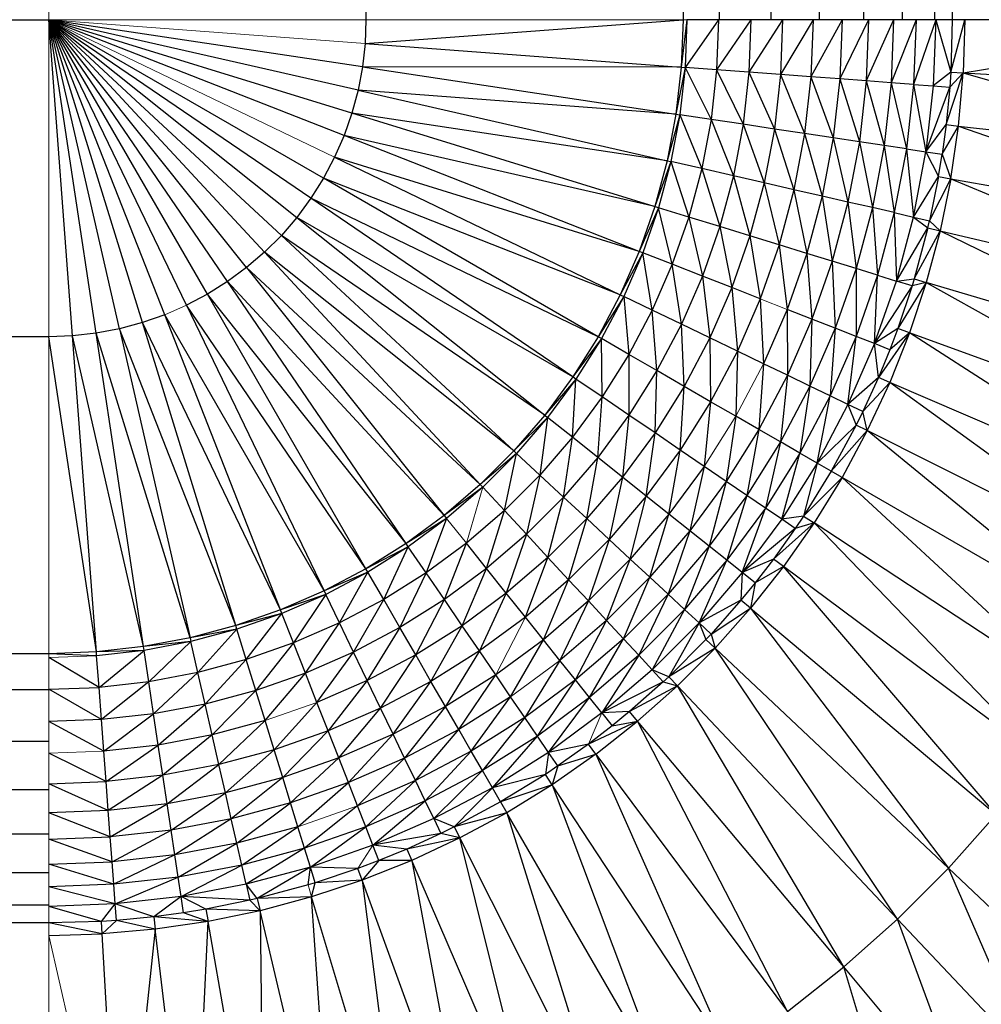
# Paper-space layout '_Back' of a CAD drawing. Header units: millimetres. Extents: x -1300 to 0, y 0 to 650.
# Tile 63 of 94: x -27 to -10, y 9 to 26. Entities that reach past the tile are written whole.
import ezdxf

# ---------------------------------------------------------------- set-up
doc = ezdxf.new("R2010")
doc.units = ezdxf.units.MM

psp = doc.layouts.new('_Back')

# ---------------------------------------------------------------- linework, layer by layer
at = {"color": 142, "linetype": 'Continuous', "lineweight": 18, "true_color": 0x0080c0}
for p, q in [((-26.301, 635.326), (-26.301, 15.023)), ((-1285.391, 26.301), (-15.024, 26.301)), ((-26.301, 26.301), (-20.712, 25.882)), ((-21.251, 23.869), (-26.301, 26.301)), ((-19.312, 17.536), (-23.143, 21.67)), ((-23.869, 21.251), (-24.253, 21.083)), ((-13.249, 21.178), (-13.726, 21.366)), ((-13.668, 20.217), (-14.158, 19.29)), ((-14.158, 19.29), (-14.716, 18.403)), ((-17.623, 18.249), (-18.034, 18.63)), ((-18.92, 17.045), (-18.63, 18.034)), ((-18.92, 17.045), (-19.27, 17.484)), ((-18.403, 14.716), (-17.878, 15.74)), ((-25.458, 15.055), (-26.301, 15.023)), ((-26.301, 0.237), (-26.301, 15.023)), ((-17.266, 14.972), (-18.138, 14.328)), ((-21.563, 14.228), (-22.478, 13.908)), ((-16.525, 14.043), (-16.764, 13.491)), ((-26.301, 13.331), (-25.332, 13.368)), ((-20.846, 12.401), (-21.9, 12.032)), ((-9.554, 12.249), (-10.4, 11.299)), ((-20.573, 11.706), (-20.839, 11.294)), ((-21.657, 10.791), (-21.721, 11.002)), ((-25.03, 4.477), (-26.301, 10.11))]:
    psp.add_line(p, q, dxfattribs=at)
at = {"color": 7, "linetype": 'Continuous', "lineweight": 25}
for p, q in [((-20.696, 624.049), (-20.696, 26.301)), ((-20.696, 624.049), (-15.091, 26.301)), ((-15.091, 624.049), (-15.091, 26.301)), ((-15.091, 624.049), (-14.451, 26.301)), ((-14.451, 624.049), (-14.451, 26.301)), ((-14.451, 624.049), (-13.539, 26.301)), ((-13.539, 624.049), (-13.539, 26.301)), ((-13.539, 624.049), (-12.682, 26.301)), ((-12.682, 624.049), (-12.682, 26.301)), ((-12.682, 624.049), (-11.9, 26.301)), ((-11.9, 624.049), (-11.9, 26.301)), ((-11.9, 624.049), (-11.215, 26.301)), ((-11.215, 624.049), (-11.215, 26.301)), ((-11.215, 624.049), (-10.646, 26.301)), ((-10.646, 624.049), (-10.646, 26.301)), ((-10.646, 624.049), (-10.331, 26.301)), ((-10.331, 624.049), (-10.331, 26.301)), ((-1.173, 624.049), (-10.331, 26.301)), ((-1274.114, 20.696), (-26.301, 26.301)), ((-18.676, 18.083), (-26.301, 26.301)), ((-22.806, 21.919), (-26.301, 26.301)), ((-25.882, 20.712), (-26.301, 26.301)), ((-25.466, 20.758), (-26.301, 26.301)), ((-20.758, 25.466), (-26.301, 26.301)), ((-20.836, 25.054), (-26.301, 26.301)), ((-21.67, 23.143), (-26.301, 26.301)), ((-26.301, 26.301), (-17.536, 19.311)), ((-22.192, 22.488), (-26.301, 26.301)), ((-24.649, 20.945), (-26.301, 26.301)), ((-24.253, 21.083), (-26.301, 26.301)), ((-23.498, 21.447), (-26.301, 26.301)), ((-23.143, 21.67), (-26.301, 26.301)), ((-21.447, 23.498), (-26.301, 26.301)), ((-23.869, 21.251), (-26.301, 26.301)), ((-25.054, 20.836), (-26.301, 26.301)), ((-21.083, 24.253), (-26.301, 26.301)), ((-20.945, 24.649), (-26.301, 26.301)), ((-20.696, 26.301), (-20.712, 25.882)), ((-20.712, 25.882), (-15.091, 26.301)), ((-15.091, 26.301), (-15.122, 25.463)), ((-15.024, 26.301), (-15.122, 25.463)), ((-15.024, 26.301), (-15.055, 25.458)), ((-14.463, 26.301), (-15.055, 25.458)), ((-0.273, 26.301), (-15.024, 26.301)), ((-14.463, 26.301), (-14.496, 25.416)), ((-13.89, 26.301), (-14.496, 25.416)), ((-13.89, 26.301), (-13.925, 25.373)), ((-13.331, 26.301), (-13.925, 25.373)), ((-13.331, 26.301), (-13.368, 25.332)), ((-12.792, 26.301), (-13.368, 25.332)), ((-12.792, 26.301), (-12.83, 25.291)), ((-12.28, 26.301), (-12.83, 25.291)), ((-12.28, 26.301), (-12.319, 25.253)), ((-11.811, 26.301), (-12.319, 25.253)), ((-11.811, 26.301), (-11.851, 25.218)), ((-11.369, 26.301), (-11.851, 25.218)), ((-11.369, 26.301), (-11.411, 25.185)), ((-10.971, 26.301), (-11.411, 25.185)), ((-10.971, 26.301), (-11.014, 25.155)), ((-10.622, 26.301), (-11.014, 25.155)), ((-10.622, 26.301), (-10.666, 25.129)), ((-10.622, 26.301), (-10.358, 25.372)), ((-10.331, 26.301), (-10.358, 25.372)), ((-10.358, 25.372), (-10.11, 26.301)), ((-10.11, 26.301), (-10.138, 25.36)), ((-10.138, 25.36), (-4.44, 26.301)), ((-20.712, 25.882), (-20.758, 25.466)), ((-20.712, 25.882), (-15.122, 25.463)), ((-20.758, 25.466), (-20.836, 25.054)), ((-20.758, 25.466), (-15.216, 24.63)), ((-15.122, 25.463), (-20.758, 25.466)), ((-15.122, 25.463), (-15.216, 24.63)), ((-15.055, 25.458), (-15.216, 24.63)), ((-15.055, 25.458), (-15.15, 24.62)), ((-15.122, 25.463), (-15.055, 25.458)), ((-14.496, 25.416), (-15.055, 25.458)), ((-15.055, 25.458), (-14.595, 24.537)), ((-14.496, 25.416), (-14.595, 24.537)), ((-13.925, 25.373), (-14.496, 25.416)), ((-14.496, 25.416), (-14.029, 24.451)), ((-13.925, 25.373), (-14.029, 24.451)), ((-13.368, 25.332), (-13.925, 25.373)), ((-13.925, 25.373), (-13.476, 24.368)), ((-13.368, 25.332), (-13.476, 24.368)), ((-13.368, 25.332), (-12.943, 24.288)), ((-12.83, 25.291), (-13.368, 25.332)), ((-12.83, 25.291), (-12.943, 24.288)), ((-12.83, 25.291), (-12.437, 24.211)), ((-12.319, 25.253), (-12.83, 25.291)), ((-12.319, 25.253), (-12.437, 24.211)), ((-11.851, 25.218), (-12.319, 25.253)), ((-12.319, 25.253), (-11.972, 24.141)), ((-10.358, 25.372), (-10.666, 25.129)), ((-10.439, 24.447), (-10.138, 25.36)), ((-10.358, 25.372), (-10.376, 25.107)), ((-10.376, 25.107), (-10.138, 25.36)), ((-10.358, 25.372), (-10.138, 25.36)), ((-10.22, 24.421), (-10.138, 25.36)), ((-10.138, 25.36), (-4.588, 23.763)), ((-10.138, 25.36), (-4.477, 25.03)), ((-11.851, 25.218), (-11.972, 24.141)), ((-11.851, 25.218), (-11.536, 24.075)), ((-11.411, 25.185), (-11.851, 25.218)), ((-11.411, 25.185), (-11.536, 24.075)), ((-11.014, 25.155), (-11.411, 25.185)), ((-11.411, 25.185), (-11.142, 24.016)), ((-11.014, 25.155), (-11.142, 24.016)), ((-11.014, 25.155), (-10.797, 23.964)), ((-11.014, 25.155), (-10.666, 25.129)), ((-10.666, 25.129), (-10.797, 23.964)), ((-10.797, 23.964), (-10.376, 25.107)), ((-10.666, 25.129), (-10.376, 25.107)), ((-10.376, 25.107), (-10.439, 24.447)), ((-20.836, 25.054), (-20.945, 24.649)), ((-15.216, 24.63), (-20.836, 25.054)), ((-20.836, 25.054), (-15.372, 23.806)), ((-20.945, 24.649), (-21.083, 24.253)), ((-15.372, 23.806), (-20.945, 24.649)), ((-15.525, 22.977), (-20.945, 24.649)), ((-15.216, 24.63), (-15.372, 23.806)), ((-15.15, 24.62), (-15.372, 23.806)), ((-15.15, 24.62), (-15.306, 23.791)), ((-15.216, 24.63), (-15.15, 24.62)), ((-15.15, 24.62), (-14.76, 23.667)), ((-14.595, 24.537), (-15.15, 24.62)), ((-14.595, 24.537), (-14.76, 23.667)), ((-14.595, 24.537), (-14.201, 23.539)), ((-14.029, 24.451), (-14.595, 24.537)), ((-14.029, 24.451), (-14.201, 23.539)), ((-14.029, 24.451), (-13.657, 23.415)), ((-13.476, 24.368), (-14.029, 24.451)), ((-10.797, 23.964), (-10.439, 24.447)), ((-10.439, 24.447), (-10.509, 23.921)), ((-10.509, 23.921), (-10.22, 24.421)), ((-10.439, 24.447), (-10.22, 24.421)), ((-10.356, 23.489), (-10.22, 24.421)), ((-10.22, 24.421), (-4.588, 23.763)), ((-10.22, 24.421), (-4.772, 22.505)), ((-21.083, 24.253), (-21.251, 23.869)), ((-15.589, 22.997), (-21.083, 24.253)), ((-15.866, 22.205), (-21.083, 24.253)), ((-13.476, 24.368), (-13.657, 23.415)), ((-13.476, 24.368), (-13.131, 23.295)), ((-12.943, 24.288), (-13.476, 24.368)), ((-12.943, 24.288), (-13.131, 23.295)), ((-12.943, 24.288), (-12.631, 23.181)), ((-12.437, 24.211), (-12.943, 24.288)), ((-12.437, 24.211), (-12.631, 23.181)), ((-11.972, 24.141), (-12.437, 24.211)), ((-12.437, 24.211), (-12.174, 23.077)), ((-11.972, 24.141), (-12.174, 23.077)), ((-11.536, 24.075), (-11.972, 24.141)), ((-11.972, 24.141), (-11.743, 22.978)), ((-11.536, 24.075), (-11.743, 22.978)), ((-11.142, 24.016), (-11.536, 24.075)), ((-11.536, 24.075), (-11.355, 22.89)), ((-21.251, 23.869), (-21.447, 23.498)), ((-15.866, 22.205), (-21.251, 23.869)), ((-21.251, 23.869), (-16.201, 21.437)), ((-11.142, 24.016), (-11.355, 22.89)), ((-11.142, 24.016), (-10.797, 23.964)), ((-11.142, 24.016), (-11.015, 22.812)), ((-11.015, 22.812), (-10.797, 23.964)), ((-10.797, 23.964), (-10.509, 23.921)), ((-10.797, 23.964), (-10.574, 23.528)), ((-10.574, 23.528), (-10.509, 23.921)), ((-10.509, 23.921), (-10.356, 23.489)), ((-15.372, 23.806), (-15.589, 22.997)), ((-15.306, 23.791), (-15.589, 22.997)), ((-15.306, 23.791), (-15.525, 22.977)), ((-15.372, 23.806), (-15.306, 23.791)), ((-14.76, 23.667), (-15.306, 23.791)), ((-15.306, 23.791), (-14.989, 22.812)), ((-14.76, 23.667), (-14.989, 22.812)), ((-14.76, 23.667), (-14.442, 22.643)), ((-14.201, 23.539), (-14.76, 23.667)), ((-14.201, 23.539), (-14.442, 22.643)), ((-14.201, 23.539), (-13.908, 22.478)), ((-13.657, 23.415), (-14.201, 23.539)), ((-11.015, 22.812), (-10.574, 23.528)), ((-10.574, 23.528), (-10.731, 22.747)), ((-10.574, 23.528), (-10.356, 23.489)), ((-21.447, 23.498), (-21.67, 23.143)), ((-16.593, 20.696), (-21.447, 23.498)), ((-16.201, 21.437), (-21.447, 23.498)), ((-13.657, 23.415), (-13.908, 22.478)), ((-13.131, 23.295), (-13.657, 23.415)), ((-13.657, 23.415), (-13.393, 22.319)), ((-10.731, 22.747), (-10.356, 23.489)), ((-10.356, 23.489), (-10.547, 22.567)), ((-10.356, 23.489), (-4.772, 22.505)), ((-10.356, 23.489), (-5.029, 21.259)), ((-13.131, 23.295), (-13.393, 22.319)), ((-13.131, 23.295), (-12.903, 22.168)), ((-12.631, 23.181), (-13.131, 23.295)), ((-12.631, 23.181), (-12.903, 22.168)), ((-12.174, 23.077), (-12.631, 23.181)), ((-12.631, 23.181), (-12.454, 22.03)), ((-21.67, 23.143), (-21.919, 22.806)), ((-16.593, 20.696), (-21.67, 23.143)), ((-17.039, 19.986), (-21.67, 23.143)), ((-15.589, 22.997), (-15.866, 22.205)), ((-12.174, 23.077), (-12.454, 22.03)), ((-12.174, 23.077), (-12.032, 21.9)), ((-11.743, 22.978), (-12.174, 23.077)), ((-21.919, 22.806), (-22.192, 22.488)), ((-17.039, 19.986), (-21.919, 22.806)), ((-15.525, 22.977), (-15.866, 22.205)), ((-15.525, 22.977), (-15.803, 22.181)), ((-14.989, 22.812), (-15.525, 22.977)), ((-15.281, 21.976), (-15.525, 22.977)), ((-14.989, 22.812), (-15.281, 21.976)), ((-14.442, 22.643), (-14.989, 22.812)), ((-14.989, 22.812), (-14.748, 21.767)), ((-11.743, 22.978), (-12.032, 21.9)), ((-11.743, 22.978), (-11.652, 21.782)), ((-11.355, 22.89), (-11.743, 22.978)), ((-11.355, 22.89), (-11.652, 21.782)), ((-11.355, 22.89), (-11.015, 22.812)), ((-11.355, 22.89), (-11.319, 21.679)), ((-11.319, 21.679), (-11.015, 22.812)), ((-11.015, 22.812), (-10.731, 22.747)), ((-11.015, 22.812), (-10.761, 22.618)), ((-14.442, 22.643), (-14.748, 21.767)), ((-13.908, 22.478), (-14.442, 22.643)), ((-14.442, 22.643), (-14.228, 21.563)), ((-10.761, 22.618), (-10.731, 22.747)), ((-10.731, 22.747), (-10.547, 22.567)), ((-22.192, 22.488), (-22.489, 22.192)), ((-18.083, 18.676), (-22.192, 22.488)), ((-17.536, 19.311), (-22.192, 22.488)), ((-13.908, 22.478), (-14.228, 21.563)), ((-13.908, 22.478), (-13.726, 21.366)), ((-13.393, 22.319), (-13.908, 22.478)), ((-11.319, 21.679), (-10.761, 22.618)), ((-10.761, 22.618), (-11.002, 21.721)), ((-11.002, 21.721), (-10.547, 22.567)), ((-10.547, 22.567), (-10.791, 21.657)), ((-10.761, 22.618), (-10.547, 22.567)), ((-10.547, 22.567), (-5.029, 21.259)), ((-10.547, 22.567), (-5.358, 20.031)), ((-13.393, 22.319), (-13.726, 21.366)), ((-12.903, 22.168), (-13.393, 22.319)), ((-13.393, 22.319), (-13.249, 21.178)), ((-22.489, 22.192), (-22.806, 21.919)), ((-18.083, 18.676), (-22.489, 22.192)), ((-15.866, 22.205), (-16.201, 21.437)), ((-15.803, 22.181), (-16.201, 21.437)), ((-15.803, 22.181), (-16.14, 21.408)), ((-15.803, 22.181), (-15.866, 22.205)), ((-15.281, 21.976), (-15.803, 22.181)), ((-15.635, 21.165), (-15.803, 22.181)), ((-12.903, 22.168), (-13.249, 21.178)), ((-12.454, 22.03), (-12.903, 22.168)), ((-12.903, 22.168), (-12.812, 21.007)), ((-15.281, 21.976), (-15.635, 21.165)), ((-15.119, 20.916), (-15.281, 21.976)), ((-14.748, 21.767), (-15.281, 21.976)), ((-12.454, 22.03), (-12.812, 21.007)), ((-12.454, 22.03), (-12.401, 20.846)), ((-12.032, 21.9), (-12.454, 22.03)), ((-22.806, 21.919), (-23.143, 21.67)), ((-18.676, 18.083), (-22.806, 21.919)), ((-22.806, 21.919), (-19.312, 17.536)), ((-14.748, 21.767), (-15.119, 20.916)), ((-14.228, 21.563), (-14.748, 21.767)), ((-14.748, 21.767), (-14.616, 20.674)), ((-12.032, 21.9), (-12.401, 20.846)), ((-12.032, 21.9), (-12.031, 20.7)), ((-11.652, 21.782), (-12.032, 21.9)), ((-11.652, 21.782), (-12.031, 20.7)), ((-11.706, 20.573), (-11.652, 21.782)), ((-11.652, 21.782), (-11.319, 21.679)), ((-23.143, 21.67), (-23.498, 21.447)), ((-19.986, 17.039), (-23.143, 21.67)), ((-11.706, 20.573), (-11.319, 21.679)), ((-11.041, 21.594), (-11.706, 20.573)), ((-11.319, 21.679), (-11.002, 21.721)), ((-11.041, 21.594), (-11.319, 21.679)), ((-10.791, 21.657), (-11.294, 20.839)), ((-11.041, 21.594), (-11.294, 20.839)), ((-10.791, 21.657), (-11.087, 20.763)), ((-11.002, 21.721), (-11.041, 21.594)), ((-10.791, 21.657), (-11.041, 21.594)), ((-11.002, 21.721), (-10.791, 21.657)), ((-5.358, 20.031), (-10.791, 21.657)), ((-10.791, 21.657), (-5.758, 18.824)), ((-23.498, 21.447), (-23.869, 21.251)), ((-19.986, 17.039), (-23.498, 21.447)), ((-20.696, 16.593), (-23.498, 21.447)), ((-16.201, 21.437), (-16.593, 20.696)), ((-16.201, 21.437), (-16.14, 21.408)), ((-14.228, 21.563), (-14.616, 20.674)), ((-13.726, 21.366), (-14.228, 21.563)), ((-14.228, 21.563), (-14.13, 20.44)), ((-20.696, 16.593), (-23.869, 21.251)), ((-23.869, 21.251), (-21.437, 16.201)), ((-16.14, 21.408), (-16.593, 20.696)), ((-16.14, 21.408), (-16.534, 20.662)), ((-16.14, 21.408), (-16.049, 20.382)), ((-15.635, 21.165), (-16.14, 21.408)), ((-13.726, 21.366), (-14.13, 20.44)), ((-13.726, 21.366), (-13.668, 20.217)), ((-24.253, 21.083), (-24.649, 20.945)), ((-22.205, 15.866), (-24.253, 21.083)), ((-21.437, 16.201), (-24.253, 21.083)), ((-15.635, 21.165), (-16.049, 20.382)), ((-15.119, 20.916), (-15.635, 21.165)), ((-15.553, 20.096), (-15.635, 21.165)), ((-13.249, 21.178), (-13.668, 20.217)), ((-12.812, 21.007), (-13.249, 21.178)), ((-13.249, 21.178), (-13.246, 20.014)), ((-24.649, 20.945), (-25.054, 20.836)), ((-22.997, 15.589), (-24.649, 20.945)), ((-22.205, 15.866), (-24.649, 20.945)), ((-15.119, 20.916), (-15.553, 20.096)), ((-15.069, 19.816), (-15.119, 20.916)), ((-14.616, 20.674), (-15.119, 20.916)), ((-12.812, 21.007), (-13.246, 20.014)), ((-12.812, 21.007), (-12.848, 19.822)), ((-12.401, 20.846), (-12.812, 21.007)), ((-25.466, 20.758), (-25.882, 20.712)), ((-25.054, 20.836), (-25.466, 20.758)), ((-24.63, 15.216), (-25.466, 20.758)), ((-23.806, 15.372), (-25.466, 20.758)), ((-22.997, 15.589), (-25.054, 20.836)), ((-25.054, 20.836), (-23.806, 15.372)), ((-12.401, 20.846), (-12.848, 19.822)), ((-12.401, 20.846), (-12.489, 19.65)), ((-12.031, 20.7), (-12.401, 20.846)), ((-11.294, 20.839), (-11.706, 20.573)), ((-11.087, 20.763), (-11.637, 19.976)), ((-11.294, 20.839), (-11.435, 20.466)), ((-11.087, 20.763), (-11.435, 20.466)), ((-11.087, 20.763), (-11.434, 19.888)), ((-11.087, 20.763), (-11.294, 20.839)), ((-5.758, 18.824), (-11.087, 20.763)), ((-6.228, 17.642), (-11.087, 20.763)), ((-26.301, 20.696), (-1274.114, 20.696)), ((-26.301, 20.696), (-1274.114, 15.091)), ((-25.882, 20.712), (-26.301, 20.696)), ((-25.463, 15.122), (-26.301, 20.696)), ((-25.463, 15.122), (-25.882, 20.712)), ((-24.63, 15.216), (-25.882, 20.712)), ((-16.593, 20.696), (-17.039, 19.986)), ((-16.534, 20.662), (-17.039, 19.986)), ((-16.534, 20.662), (-16.983, 19.948)), ((-16.534, 20.662), (-16.593, 20.696)), ((-16.049, 20.382), (-16.534, 20.662)), ((-16.52, 19.632), (-16.534, 20.662)), ((-14.616, 20.674), (-15.069, 19.816)), ((-14.13, 20.44), (-14.616, 20.674)), ((-14.616, 20.674), (-14.602, 19.547)), ((-12.031, 20.7), (-12.489, 19.65)), ((-12.175, 19.498), (-12.031, 20.7)), ((-11.706, 20.573), (-12.175, 19.498)), ((-11.706, 20.573), (-12.031, 20.7)), ((-11.637, 19.976), (-11.706, 20.573)), ((-11.435, 20.466), (-11.706, 20.573)), ((-16.049, 20.382), (-16.52, 19.632)), ((-16.049, 20.382), (-16.047, 19.31)), ((-15.553, 20.096), (-16.049, 20.382)), ((-14.13, 20.44), (-14.602, 19.547)), ((-14.13, 20.44), (-14.158, 19.29)), ((-13.668, 20.217), (-14.13, 20.44)), ((-11.435, 20.466), (-11.637, 19.976)), ((-13.668, 20.217), (-13.752, 19.056)), ((-13.246, 20.014), (-13.668, 20.217)), ((-15.553, 20.096), (-16.047, 19.31)), ((-15.585, 18.995), (-15.553, 20.096)), ((-15.069, 19.816), (-15.553, 20.096)), ((-17.039, 19.986), (-17.536, 19.311)), ((-16.983, 19.948), (-17.536, 19.311)), ((-16.983, 19.948), (-17.484, 19.27)), ((-17.045, 18.92), (-16.983, 19.948)), ((-16.983, 19.948), (-17.039, 19.986)), ((-16.52, 19.632), (-16.983, 19.948)), ((-13.246, 20.014), (-13.752, 19.056)), ((-13.246, 20.014), (-13.369, 18.835)), ((-12.848, 19.822), (-13.246, 20.014)), ((-11.637, 19.976), (-12.175, 19.498)), ((-11.637, 19.976), (-11.913, 19.372)), ((-11.434, 19.888), (-11.913, 19.372)), ((-11.434, 19.888), (-11.833, 19.035)), ((-11.434, 19.888), (-11.637, 19.976)), ((-6.765, 16.49), (-11.434, 19.888)), ((-6.228, 17.642), (-11.434, 19.888)), ((-15.069, 19.816), (-15.585, 18.995)), ((-15.14, 18.691), (-15.069, 19.816)), ((-14.602, 19.547), (-15.069, 19.816)), ((-12.848, 19.822), (-13.369, 18.835)), ((-12.848, 19.822), (-13.025, 18.636)), ((-12.489, 19.65), (-12.848, 19.822)), ((-16.52, 19.632), (-17.045, 18.92)), ((-16.598, 18.563), (-16.52, 19.632)), ((-16.047, 19.31), (-16.52, 19.632)), ((-14.602, 19.547), (-15.14, 18.691)), ((-14.602, 19.547), (-14.716, 18.403)), ((-14.158, 19.29), (-14.602, 19.547)), ((-12.489, 19.65), (-13.025, 18.636)), ((-12.722, 18.461), (-12.489, 19.65)), ((-12.175, 19.498), (-12.722, 18.461)), ((-12.175, 19.498), (-12.489, 19.65)), ((-11.913, 19.372), (-12.175, 19.498)), ((-12.175, 19.498), (-12.03, 19.134)), ((-11.913, 19.372), (-12.03, 19.134)), ((-11.833, 19.035), (-11.913, 19.372)), ((-17.536, 19.311), (-18.083, 18.676)), ((-17.484, 19.27), (-18.083, 18.676)), ((-17.484, 19.27), (-18.034, 18.63)), ((-17.484, 19.27), (-17.623, 18.249)), ((-17.536, 19.311), (-17.484, 19.27)), ((-17.045, 18.92), (-17.484, 19.27)), ((-16.047, 19.31), (-16.598, 18.563)), ((-16.047, 19.31), (-16.161, 18.215)), ((-15.585, 18.995), (-16.047, 19.31)), ((-14.158, 19.29), (-14.328, 18.138)), ((-13.752, 19.056), (-14.158, 19.29)), ((-15.585, 18.995), (-16.161, 18.215)), ((-15.74, 17.878), (-15.585, 18.995)), ((-15.14, 18.691), (-15.585, 18.995)), ((-13.752, 19.056), (-14.328, 18.138)), ((-13.752, 19.056), (-13.964, 17.889)), ((-13.369, 18.835), (-13.752, 19.056)), ((-12.03, 19.134), (-12.722, 18.461)), ((-12.03, 19.134), (-12.471, 18.316)), ((-11.833, 19.035), (-12.471, 18.316)), ((-11.833, 19.035), (-12.28, 18.206)), ((-11.833, 19.035), (-12.03, 19.134)), ((-7.369, 15.37), (-11.833, 19.035)), ((-6.765, 16.49), (-11.833, 19.035)), ((-17.045, 18.92), (-17.623, 18.249)), ((-17.203, 17.859), (-17.045, 18.92)), ((-16.598, 18.563), (-17.045, 18.92)), ((-13.369, 18.835), (-13.964, 17.889)), ((-13.369, 18.835), (-13.635, 17.665)), ((-13.025, 18.636), (-13.369, 18.835)), ((-18.083, 18.676), (-18.676, 18.083)), ((-18.034, 18.63), (-18.676, 18.083)), ((-18.034, 18.63), (-18.63, 18.034)), ((-18.249, 17.623), (-18.034, 18.63)), ((-18.034, 18.63), (-18.083, 18.676)), ((-15.14, 18.691), (-15.74, 17.878)), ((-15.339, 17.559), (-15.14, 18.691)), ((-14.716, 18.403), (-15.14, 18.691)), ((-13.025, 18.636), (-13.635, 17.665)), ((-13.346, 17.469), (-13.025, 18.636)), ((-12.722, 18.461), (-13.025, 18.636)), ((-16.598, 18.563), (-17.203, 17.859)), ((-16.794, 17.479), (-16.598, 18.563)), ((-16.161, 18.215), (-16.598, 18.563)), ((-12.722, 18.461), (-13.346, 17.469)), ((-12.722, 18.461), (-12.958, 17.525)), ((-12.471, 18.316), (-12.722, 18.461)), ((-14.716, 18.403), (-15.339, 17.559)), ((-14.716, 18.403), (-14.972, 17.266)), ((-14.328, 18.138), (-14.716, 18.403)), ((-12.471, 18.316), (-12.958, 17.525)), ((-7.369, 15.37), (-12.471, 18.316)), ((-17.623, 18.249), (-18.249, 17.623)), ((-17.623, 18.249), (-17.86, 17.203)), ((-17.203, 17.859), (-17.623, 18.249)), ((-16.161, 18.215), (-16.794, 17.479)), ((-16.161, 18.215), (-16.398, 17.113)), ((-15.74, 17.878), (-16.161, 18.215)), ((-14.328, 18.138), (-14.972, 17.266)), ((-14.328, 18.138), (-14.627, 16.991)), ((-13.964, 17.889), (-14.328, 18.138)), ((-12.28, 18.206), (-12.958, 17.525)), ((-12.28, 18.206), (-12.774, 17.404)), ((-8.036, 14.288), (-12.28, 18.206)), ((-18.676, 18.083), (-19.312, 17.536)), ((-18.63, 18.034), (-19.312, 17.536)), ((-18.63, 18.034), (-19.27, 17.484)), ((-18.63, 18.034), (-18.676, 18.083)), ((-18.249, 17.623), (-18.63, 18.034)), ((-17.203, 17.859), (-17.86, 17.203)), ((-17.479, 16.794), (-17.203, 17.859)), ((-16.794, 17.479), (-17.203, 17.859)), ((-15.74, 17.878), (-16.398, 17.113)), ((-16.023, 16.764), (-15.74, 17.878)), ((-15.339, 17.559), (-15.74, 17.878)), ((-13.964, 17.889), (-14.627, 16.991)), ((-13.964, 17.889), (-14.316, 16.743)), ((-13.635, 17.665), (-13.964, 17.889)), ((-18.249, 17.623), (-18.92, 17.045)), ((-18.563, 16.598), (-18.249, 17.623)), ((-17.86, 17.203), (-18.249, 17.623)), ((-13.635, 17.665), (-14.316, 16.743)), ((-14.043, 16.525), (-13.635, 17.665)), ((-13.346, 17.469), (-13.635, 17.665)), ((-19.312, 17.536), (-19.986, 17.039)), ((-19.27, 17.484), (-19.986, 17.039)), ((-19.27, 17.484), (-19.948, 16.983)), ((-19.27, 17.484), (-19.632, 16.52)), ((-19.312, 17.536), (-19.27, 17.484)), ((-16.794, 17.479), (-17.479, 16.794)), ((-17.113, 16.398), (-16.794, 17.479)), ((-16.398, 17.113), (-16.794, 17.479)), ((-15.339, 17.559), (-16.023, 16.764)), ((-15.679, 16.445), (-15.339, 17.559)), ((-14.972, 17.266), (-15.339, 17.559)), ((-13.346, 17.469), (-14.043, 16.525)), ((-12.958, 17.525), (-13.346, 17.469)), ((-13.106, 17.305), (-13.346, 17.469)), ((-12.958, 17.525), (-13.106, 17.305)), ((-12.958, 17.525), (-12.774, 17.404)), ((-14.972, 17.266), (-15.679, 16.445)), ((-14.972, 17.266), (-15.355, 16.145)), ((-14.627, 16.991), (-14.972, 17.266)), ((-13.106, 17.305), (-14.043, 16.525)), ((-12.774, 17.404), (-13.491, 16.764)), ((-13.106, 17.305), (-13.491, 16.764)), ((-12.774, 17.404), (-13.314, 16.633)), ((-12.774, 17.404), (-13.106, 17.305)), ((-8.036, 14.288), (-12.774, 17.404)), ((-8.766, 13.246), (-12.774, 17.404)), ((-17.86, 17.203), (-18.563, 16.598)), ((-17.86, 17.203), (-18.215, 16.161)), ((-17.479, 16.794), (-17.86, 17.203)), ((-16.398, 17.113), (-17.113, 16.398)), ((-16.398, 17.113), (-16.764, 16.023)), ((-16.023, 16.764), (-16.398, 17.113)), ((-19.986, 17.039), (-20.696, 16.593)), ((-19.948, 16.983), (-20.696, 16.593)), ((-19.948, 16.983), (-20.662, 16.534)), ((-20.382, 16.049), (-19.948, 16.983)), ((-19.948, 16.983), (-19.986, 17.039)), ((-19.632, 16.52), (-19.948, 16.983)), ((-18.92, 17.045), (-19.632, 16.52)), ((-19.31, 16.047), (-18.92, 17.045)), ((-18.563, 16.598), (-18.92, 17.045)), ((-14.627, 16.991), (-15.355, 16.145)), ((-14.627, 16.991), (-15.063, 15.874)), ((-14.316, 16.743), (-14.627, 16.991)), ((-17.479, 16.794), (-18.215, 16.161)), ((-17.878, 15.74), (-17.479, 16.794)), ((-17.113, 16.398), (-17.479, 16.794)), ((-16.023, 16.764), (-16.764, 16.023)), ((-16.445, 15.679), (-16.023, 16.764)), ((-15.679, 16.445), (-16.023, 16.764)), ((-14.316, 16.743), (-15.063, 15.874)), ((-14.807, 15.636), (-14.316, 16.743)), ((-14.043, 16.525), (-14.316, 16.743)), ((-13.491, 16.764), (-14.043, 16.525)), ((-13.491, 16.764), (-13.815, 16.344)), ((-13.314, 16.633), (-13.491, 16.764)), ((-20.696, 16.593), (-21.437, 16.201)), ((-20.662, 16.534), (-20.696, 16.593)), ((-18.563, 16.598), (-19.31, 16.047)), ((-18.995, 15.585), (-18.563, 16.598)), ((-18.215, 16.161), (-18.563, 16.598)), ((-13.314, 16.633), (-13.898, 15.894)), ((-13.314, 16.633), (-13.815, 16.344)), ((-8.766, 13.246), (-13.314, 16.633)), ((-9.554, 12.249), (-13.314, 16.633)), ((-20.662, 16.534), (-21.437, 16.201)), ((-20.662, 16.534), (-21.408, 16.14)), ((-21.165, 15.635), (-20.662, 16.534)), ((-20.382, 16.049), (-20.662, 16.534)), ((-19.632, 16.52), (-20.382, 16.049)), ((-19.632, 16.52), (-20.096, 15.553)), ((-19.31, 16.047), (-19.632, 16.52)), ((-17.113, 16.398), (-17.878, 15.74)), ((-17.559, 15.339), (-17.113, 16.398)), ((-16.764, 16.023), (-17.113, 16.398)), ((-15.679, 16.445), (-16.445, 15.679)), ((-16.145, 15.355), (-15.679, 16.445)), ((-15.355, 16.145), (-15.679, 16.445)), ((-14.043, 16.525), (-14.807, 15.636)), ((-14.043, 16.525), (-14.067, 16.036)), ((-13.815, 16.344), (-14.043, 16.525)), ((-21.437, 16.201), (-22.205, 15.866)), ((-21.437, 16.201), (-21.408, 16.14)), ((-13.815, 16.344), (-14.067, 16.036)), ((-13.815, 16.344), (-13.898, 15.894)), ((-21.408, 16.14), (-22.205, 15.866)), ((-21.408, 16.14), (-22.181, 15.803)), ((-21.408, 16.14), (-21.976, 15.281)), ((-21.165, 15.635), (-21.408, 16.14)), ((-20.382, 16.049), (-21.165, 15.635)), ((-20.916, 15.119), (-20.382, 16.049)), ((-20.096, 15.553), (-20.382, 16.049)), ((-19.31, 16.047), (-20.096, 15.553)), ((-19.816, 15.069), (-19.31, 16.047)), ((-18.995, 15.585), (-19.31, 16.047)), ((-18.215, 16.161), (-18.995, 15.585)), ((-18.215, 16.161), (-18.691, 15.14)), ((-17.878, 15.74), (-18.215, 16.161)), ((-16.764, 16.023), (-17.559, 15.339)), ((-16.764, 16.023), (-17.266, 14.972)), ((-16.445, 15.679), (-16.764, 16.023)), ((-15.355, 16.145), (-16.145, 15.355)), ((-15.355, 16.145), (-15.874, 15.063)), ((-15.063, 15.874), (-15.355, 16.145)), ((-14.067, 16.036), (-14.807, 15.636)), ((-14.067, 16.036), (-14.594, 15.439)), ((-13.898, 15.894), (-14.067, 16.036)), ((-22.205, 15.866), (-22.997, 15.589)), ((-22.181, 15.803), (-22.205, 15.866)), ((-15.063, 15.874), (-15.874, 15.063)), ((-15.063, 15.874), (-15.637, 14.807)), ((-15.063, 15.874), (-14.807, 15.636)), ((-14.594, 15.439), (-13.898, 15.894)), ((-13.898, 15.894), (-14.524, 15.19)), ((-13.898, 15.894), (-9.554, 12.249)), ((-13.898, 15.894), (-10.4, 11.299)), ((-22.181, 15.803), (-22.997, 15.589)), ((-22.181, 15.803), (-22.977, 15.525)), ((-22.812, 14.989), (-22.181, 15.803)), ((-21.976, 15.281), (-22.181, 15.803)), ((-17.878, 15.74), (-18.691, 15.14)), ((-17.559, 15.339), (-17.878, 15.74)), ((-16.445, 15.679), (-17.266, 14.972)), ((-16.991, 14.627), (-16.445, 15.679)), ((-16.145, 15.355), (-16.445, 15.679)), ((-22.997, 15.589), (-23.806, 15.372)), ((-22.977, 15.525), (-23.806, 15.372)), ((-22.977, 15.525), (-23.791, 15.306)), ((-23.667, 14.759), (-22.977, 15.525)), ((-22.977, 15.525), (-22.997, 15.589)), ((-22.812, 14.989), (-22.977, 15.525)), ((-21.165, 15.635), (-21.976, 15.281)), ((-21.767, 14.748), (-21.165, 15.635)), ((-20.916, 15.119), (-21.165, 15.635)), ((-20.096, 15.553), (-20.916, 15.119)), ((-20.096, 15.553), (-20.674, 14.616)), ((-19.816, 15.069), (-20.096, 15.553)), ((-18.995, 15.585), (-19.816, 15.069)), ((-19.547, 14.602), (-18.995, 15.585)), ((-18.691, 15.14), (-18.995, 15.585)), ((-14.807, 15.636), (-15.637, 14.807)), ((-14.807, 15.636), (-15.342, 14.685)), ((-14.594, 15.439), (-14.807, 15.636)), ((-14.807, 15.636), (-14.685, 15.342)), ((-23.806, 15.372), (-24.63, 15.216)), ((-23.806, 15.372), (-23.791, 15.306)), ((-17.559, 15.339), (-18.403, 14.716)), ((-18.138, 14.328), (-17.559, 15.339)), ((-17.266, 14.972), (-17.559, 15.339)), ((-16.145, 15.355), (-16.991, 14.627)), ((-16.743, 14.316), (-16.145, 15.355)), ((-15.874, 15.063), (-16.145, 15.355)), ((-14.685, 15.342), (-15.342, 14.685)), ((-14.685, 15.342), (-14.594, 15.439)), ((-14.685, 15.342), (-14.524, 15.19)), ((-14.594, 15.439), (-14.524, 15.19)), ((-24.63, 15.216), (-25.463, 15.122)), ((-24.62, 15.149), (-25.463, 15.122)), ((-24.62, 15.149), (-25.458, 15.055)), ((-25.416, 14.496), (-24.62, 15.149)), ((-23.791, 15.306), (-24.63, 15.216)), ((-24.62, 15.149), (-24.63, 15.216)), ((-23.791, 15.306), (-24.62, 15.149)), ((-24.537, 14.595), (-24.62, 15.149)), ((-23.791, 15.306), (-24.537, 14.595)), ((-23.667, 14.759), (-23.791, 15.306)), ((-21.976, 15.281), (-22.812, 14.989)), ((-21.976, 15.281), (-22.643, 14.442)), ((-21.767, 14.748), (-21.976, 15.281)), ((-14.524, 15.19), (-15.342, 14.685)), ((-15.19, 14.524), (-14.524, 15.19)), ((-11.299, 10.4), (-14.524, 15.19)), ((-10.4, 11.299), (-14.524, 15.19)), ((-26.301, 15.091), (-1274.114, 15.091)), ((-26.301, 15.091), (-1274.114, 14.451)), ((-25.463, 15.122), (-26.301, 15.091)), ((-25.458, 15.055), (-26.301, 15.091)), ((-25.416, 14.496), (-26.301, 15.023)), ((-25.458, 15.055), (-25.463, 15.122)), ((-25.416, 14.496), (-25.458, 15.055)), ((-22.812, 14.989), (-23.667, 14.759)), ((-23.539, 14.201), (-22.812, 14.989)), ((-22.643, 14.442), (-22.812, 14.989)), ((-20.916, 15.119), (-21.767, 14.748)), ((-21.563, 14.228), (-20.916, 15.119)), ((-20.44, 14.13), (-20.916, 15.119)), ((-19.816, 15.069), (-20.674, 14.616)), ((-20.44, 14.13), (-19.816, 15.069)), ((-19.547, 14.602), (-19.816, 15.069)), ((-18.691, 15.14), (-19.547, 14.602)), ((-18.691, 15.14), (-19.29, 14.158)), ((-18.403, 14.716), (-18.691, 15.14)), ((-17.266, 14.972), (-17.889, 13.963)), ((-16.991, 14.627), (-17.266, 14.972)), ((-15.874, 15.063), (-16.743, 14.316)), ((-15.874, 15.063), (-16.525, 14.043)), ((-15.637, 14.807), (-15.874, 15.063)), ((-15.637, 14.807), (-16.525, 14.043)), ((-15.342, 14.685), (-15.637, 14.807)), ((-15.637, 14.807), (-15.439, 14.594)), ((-23.667, 14.759), (-24.537, 14.595)), ((-24.451, 14.029), (-23.667, 14.759)), ((-23.539, 14.201), (-23.667, 14.759)), ((-21.767, 14.748), (-22.643, 14.442)), ((-22.478, 13.908), (-21.767, 14.748)), ((-21.563, 14.228), (-21.767, 14.748)), ((-18.403, 14.716), (-19.29, 14.158)), ((-19.056, 13.752), (-18.403, 14.716)), ((-18.138, 14.328), (-18.403, 14.716)), ((-16.991, 14.627), (-17.889, 13.963)), ((-17.665, 13.635), (-16.991, 14.627)), ((-16.743, 14.316), (-16.991, 14.627)), ((-15.342, 14.685), (-15.439, 14.594)), ((-15.19, 14.524), (-15.342, 14.685)), ((-26.301, 14.451), (-1274.114, 14.451)), ((-26.301, 14.451), (-1274.114, 13.539)), ((-26.301, 14.463), (-25.416, 14.496)), ((-25.374, 13.925), (-26.301, 14.463)), ((-24.537, 14.595), (-25.416, 14.496)), ((-25.374, 13.925), (-25.416, 14.496)), ((-24.537, 14.595), (-25.374, 13.925)), ((-24.451, 14.029), (-24.537, 14.595)), ((-20.674, 14.616), (-21.563, 14.228)), ((-20.674, 14.616), (-21.366, 13.726)), ((-19.547, 14.602), (-20.44, 14.13)), ((-20.217, 13.668), (-19.547, 14.602)), ((-19.29, 14.158), (-19.547, 14.602)), ((-15.439, 14.594), (-16.525, 14.043)), ((-15.439, 14.594), (-16.036, 14.067)), ((-15.19, 14.524), (-16.036, 14.067)), ((-15.894, 13.898), (-15.19, 14.524)), ((-15.439, 14.594), (-15.19, 14.524)), ((-11.299, 10.4), (-15.19, 14.524)), ((-12.249, 9.554), (-15.19, 14.524)), ((-22.643, 14.442), (-23.539, 14.201)), ((-22.643, 14.442), (-23.415, 13.657)), ((-22.478, 13.908), (-22.643, 14.442)), ((-18.138, 14.328), (-19.056, 13.752)), ((-18.835, 13.369), (-18.138, 14.328)), ((-17.889, 13.963), (-18.138, 14.328)), ((-16.743, 14.316), (-17.665, 13.635)), ((-17.469, 13.346), (-16.743, 14.316)), ((-16.525, 14.043), (-16.743, 14.316)), ((-23.539, 14.201), (-24.451, 14.029)), ((-24.368, 13.476), (-23.539, 14.201)), ((-23.415, 13.657), (-23.539, 14.201)), ((-22.319, 13.393), (-21.563, 14.228)), ((-21.366, 13.726), (-21.563, 14.228)), ((-20.44, 14.13), (-21.366, 13.726)), ((-21.178, 13.249), (-20.44, 14.13)), ((-20.217, 13.668), (-20.44, 14.13)), ((-19.29, 14.158), (-20.217, 13.668)), ((-19.29, 14.158), (-20.014, 13.245)), ((-19.056, 13.752), (-19.29, 14.158)), ((-24.451, 14.029), (-25.374, 13.925)), ((-25.332, 13.368), (-24.451, 14.029)), ((-24.368, 13.476), (-24.451, 14.029)), ((-17.889, 13.963), (-18.835, 13.369)), ((-17.889, 13.963), (-18.636, 13.025)), ((-17.665, 13.635), (-17.889, 13.963)), ((-16.525, 14.043), (-17.469, 13.346)), ((-16.036, 14.067), (-16.525, 14.043)), ((-16.525, 14.043), (-16.344, 13.815)), ((-16.036, 14.067), (-16.344, 13.815)), ((-15.894, 13.898), (-16.036, 14.067)), ((-25.374, 13.925), (-26.301, 13.89)), ((-25.332, 13.368), (-26.301, 13.89)), ((-25.332, 13.368), (-25.374, 13.925)), ((-22.478, 13.908), (-23.415, 13.657)), ((-23.295, 13.131), (-22.478, 13.908)), ((-22.319, 13.393), (-22.478, 13.908)), ((-15.894, 13.898), (-16.764, 13.491)), ((-16.344, 13.815), (-16.764, 13.491)), ((-16.633, 13.314), (-15.894, 13.898)), ((-16.344, 13.815), (-15.894, 13.898)), ((-13.246, 8.765), (-15.894, 13.898)), ((-12.249, 9.554), (-15.894, 13.898)), ((-23.415, 13.657), (-24.368, 13.476)), ((-23.415, 13.657), (-24.288, 12.943)), ((-23.295, 13.131), (-23.415, 13.657)), ((-21.366, 13.726), (-22.319, 13.393)), ((-21.366, 13.726), (-22.168, 12.903)), ((-21.178, 13.249), (-21.366, 13.726)), ((-20.217, 13.668), (-21.178, 13.249)), ((-21.007, 12.812), (-20.217, 13.668)), ((-20.014, 13.245), (-20.217, 13.668)), ((-19.056, 13.752), (-20.014, 13.245)), ((-19.822, 12.848), (-19.056, 13.752)), ((-18.835, 13.369), (-19.056, 13.752)), ((-17.665, 13.635), (-18.636, 13.025)), ((-18.461, 12.722), (-17.665, 13.635)), ((-17.469, 13.346), (-17.665, 13.635)), ((-26.301, 13.539), (-1274.114, 13.539)), ((-26.301, 13.539), (-1274.114, 12.682)), ((-24.368, 13.476), (-25.332, 13.368)), ((-25.291, 12.83), (-24.368, 13.476)), ((-24.288, 12.943), (-24.368, 13.476)), ((-16.764, 13.491), (-17.469, 13.346)), ((-16.764, 13.491), (-17.305, 13.106)), ((-16.633, 13.314), (-16.764, 13.491)), ((-25.291, 12.83), (-26.301, 13.331)), ((-25.291, 12.83), (-25.332, 13.368)), ((-22.319, 13.393), (-23.295, 13.131)), ((-23.181, 12.631), (-22.319, 13.393)), ((-22.168, 12.903), (-22.319, 13.393)), ((-21.178, 13.249), (-22.168, 12.903)), ((-22.03, 12.454), (-21.178, 13.249)), ((-21.007, 12.812), (-21.178, 13.249)), ((-20.014, 13.245), (-21.007, 12.812)), ((-20.014, 13.245), (-20.846, 12.401)), ((-19.822, 12.848), (-20.014, 13.245)), ((-18.835, 13.369), (-19.822, 12.848)), ((-19.65, 12.489), (-18.835, 13.369)), ((-18.636, 13.025), (-18.835, 13.369)), ((-17.469, 13.346), (-18.461, 12.722)), ((-17.469, 13.346), (-17.525, 12.958)), ((-17.305, 13.106), (-17.469, 13.346)), ((-16.633, 13.314), (-17.404, 12.774)), ((-17.305, 13.106), (-16.633, 13.314)), ((-16.633, 13.314), (-14.288, 8.036)), ((-16.633, 13.314), (-13.246, 8.765)), ((-23.295, 13.131), (-24.288, 12.943)), ((-24.211, 12.437), (-23.295, 13.131)), ((-23.181, 12.631), (-23.295, 13.131)), ((-17.305, 13.106), (-17.525, 12.958)), ((-17.305, 13.106), (-17.404, 12.774)), ((-24.288, 12.943), (-25.291, 12.83)), ((-24.288, 12.943), (-25.253, 12.319)), ((-24.211, 12.437), (-24.288, 12.943)), ((-22.168, 12.903), (-23.181, 12.631)), ((-22.168, 12.903), (-23.077, 12.174)), ((-22.03, 12.454), (-22.168, 12.903)), ((-18.636, 13.025), (-19.65, 12.489)), ((-18.636, 13.025), (-19.498, 12.175)), ((-18.461, 12.722), (-18.636, 13.025)), ((-17.525, 12.958), (-18.461, 12.722)), ((-17.525, 12.958), (-18.316, 12.471)), ((-17.404, 12.774), (-17.525, 12.958)), ((-26.301, 12.792), (-25.291, 12.83)), ((-25.253, 12.319), (-26.301, 12.792)), ((-25.253, 12.319), (-25.291, 12.83)), ((-21.007, 12.812), (-22.03, 12.454)), ((-21.9, 12.032), (-21.007, 12.812)), ((-20.846, 12.401), (-21.007, 12.812)), ((-19.822, 12.848), (-20.846, 12.401)), ((-20.7, 12.031), (-19.822, 12.848)), ((-19.65, 12.489), (-19.822, 12.848)), ((-18.461, 12.722), (-19.498, 12.175)), ((-18.461, 12.722), (-19.134, 12.03)), ((-18.316, 12.471), (-18.461, 12.722)), ((-17.404, 12.774), (-18.316, 12.471)), ((-17.404, 12.774), (-18.206, 12.279)), ((-14.288, 8.036), (-17.404, 12.774)), ((-17.404, 12.774), (-15.37, 7.369)), ((-26.301, 12.682), (-1274.114, 12.682)), ((-26.301, 12.682), (-1274.114, 11.9)), ((-23.181, 12.631), (-24.211, 12.437)), ((-24.141, 11.972), (-23.181, 12.631)), ((-23.077, 12.174), (-23.181, 12.631)), ((-24.211, 12.437), (-25.253, 12.319)), ((-25.218, 11.851), (-24.211, 12.437)), ((-24.141, 11.972), (-24.211, 12.437)), ((-22.03, 12.454), (-23.077, 12.174)), ((-22.978, 11.743), (-22.03, 12.454)), ((-21.9, 12.032), (-22.03, 12.454)), ((-20.846, 12.401), (-21.782, 11.652)), ((-20.7, 12.031), (-20.846, 12.401)), ((-19.65, 12.489), (-20.7, 12.031)), ((-20.573, 11.706), (-19.65, 12.489)), ((-19.498, 12.175), (-19.65, 12.489)), ((-18.316, 12.471), (-19.134, 12.03)), ((-18.316, 12.471), (-18.206, 12.279)), ((-25.253, 12.319), (-26.301, 12.28)), ((-25.218, 11.851), (-26.301, 12.28)), ((-25.218, 11.851), (-25.253, 12.319)), ((-18.206, 12.279), (-19.134, 12.03)), ((-18.206, 12.279), (-19.035, 11.833)), ((-18.206, 12.279), (-16.49, 6.765)), ((-15.37, 7.369), (-18.206, 12.279)), ((-23.077, 12.174), (-24.141, 11.972)), ((-23.077, 12.174), (-24.075, 11.536)), ((-22.978, 11.743), (-23.077, 12.174)), ((-21.9, 12.032), (-22.978, 11.743)), ((-22.89, 11.355), (-21.9, 12.032)), ((-21.782, 11.652), (-21.9, 12.032)), ((-20.7, 12.031), (-21.782, 11.652)), ((-21.679, 11.318), (-20.7, 12.031)), ((-20.573, 11.706), (-20.7, 12.031)), ((-19.498, 12.175), (-20.573, 11.706)), ((-19.498, 12.175), (-19.372, 11.913)), ((-19.134, 12.03), (-19.498, 12.175)), ((-19.134, 12.03), (-19.372, 11.913)), ((-19.134, 12.03), (-19.035, 11.833)), ((-26.301, 11.9), (-1274.114, 11.9)), ((-26.301, 11.9), (-1274.114, 11.215)), ((-26.301, 11.811), (-25.218, 11.851)), ((-24.141, 11.972), (-25.218, 11.851)), ((-25.185, 11.411), (-25.218, 11.851)), ((-25.185, 11.411), (-24.141, 11.972)), ((-24.075, 11.536), (-24.141, 11.972)), ((-19.372, 11.913), (-20.573, 11.706)), ((-19.372, 11.913), (-19.976, 11.637)), ((-19.035, 11.833), (-19.372, 11.913)), ((-25.185, 11.411), (-26.301, 11.811)), ((-22.978, 11.743), (-24.075, 11.536)), ((-24.016, 11.142), (-22.978, 11.743)), ((-22.89, 11.355), (-22.978, 11.743)), ((-20.573, 11.706), (-21.679, 11.318)), ((-19.976, 11.637), (-20.573, 11.706)), ((-20.467, 11.435), (-20.573, 11.706)), ((-19.035, 11.833), (-19.976, 11.637)), ((-19.035, 11.833), (-19.888, 11.434)), ((-17.642, 6.228), (-19.035, 11.833)), ((-16.49, 6.765), (-19.035, 11.833)), ((-24.075, 11.536), (-25.185, 11.411)), ((-24.075, 11.536), (-25.155, 11.014)), ((-24.016, 11.142), (-24.075, 11.536)), ((-21.782, 11.652), (-22.89, 11.355)), ((-21.782, 11.652), (-22.812, 11.015)), ((-21.679, 11.318), (-21.782, 11.652)), ((-19.976, 11.637), (-20.467, 11.435)), ((-19.976, 11.637), (-19.888, 11.434)), ((-26.301, 11.369), (-25.185, 11.411)), ((-25.155, 11.014), (-26.301, 11.369)), ((-25.155, 11.014), (-25.185, 11.411)), ((-22.89, 11.355), (-24.016, 11.142)), ((-23.964, 10.797), (-22.89, 11.355)), ((-22.812, 11.015), (-22.89, 11.355)), ((-21.679, 11.318), (-22.812, 11.015)), ((-21.679, 11.318), (-22.618, 10.761)), ((-21.721, 11.002), (-21.679, 11.318)), ((-20.839, 11.294), (-21.679, 11.318)), ((-21.594, 11.041), (-21.679, 11.318)), ((-20.467, 11.435), (-20.839, 11.294)), ((-20.467, 11.435), (-20.763, 11.087)), ((-19.888, 11.434), (-20.763, 11.087)), ((-19.888, 11.434), (-20.467, 11.435)), ((-17.642, 6.228), (-19.888, 11.434)), ((-19.888, 11.434), (-18.824, 5.758)), ((-26.301, 11.215), (-1274.114, 11.215)), ((-26.301, 11.215), (-1274.114, 10.646)), ((-24.016, 11.142), (-25.155, 11.014)), ((-25.129, 10.666), (-24.016, 11.142)), ((-23.964, 10.797), (-24.016, 11.142)), ((-20.839, 11.294), (-21.594, 11.041)), ((-20.763, 11.087), (-20.839, 11.294)), ((-11.299, 10.4), (-10.4, 11.299)), ((-7.864, 8.906), (-10.4, 11.299)), ((-8.906, 7.864), (-10.4, 11.299)), ((-25.155, 11.014), (-26.301, 10.971)), ((-25.129, 10.666), (-26.301, 10.971)), ((-25.129, 10.666), (-25.155, 11.014)), ((-22.812, 11.015), (-23.964, 10.797)), ((-22.812, 11.015), (-22.747, 10.731)), ((-22.618, 10.761), (-22.812, 11.015)), ((-21.721, 11.002), (-22.618, 10.761)), ((-21.594, 11.041), (-21.721, 11.002)), ((-20.763, 11.087), (-21.657, 10.791)), ((-21.657, 10.791), (-21.594, 11.041)), ((-20.763, 11.087), (-21.594, 11.041)), ((-20.763, 11.087), (-20.031, 5.358)), ((-18.824, 5.758), (-20.763, 11.087)), ((-23.964, 10.797), (-25.129, 10.666)), ((-23.964, 10.797), (-24.447, 10.439)), ((-22.747, 10.731), (-23.964, 10.797)), ((-23.528, 10.574), (-23.964, 10.797)), ((-23.921, 10.509), (-23.964, 10.797)), ((-26.301, 10.646), (-1274.114, 10.646)), ((-26.301, 10.646), (-1274.114, 10.331)), ((-25.129, 10.666), (-26.301, 10.622)), ((-25.372, 10.358), (-26.301, 10.622)), ((-25.372, 10.358), (-25.129, 10.666)), ((-25.108, 10.376), (-25.129, 10.666)), ((-24.447, 10.439), (-25.129, 10.666)), ((-22.747, 10.731), (-23.528, 10.574)), ((-22.618, 10.761), (-22.747, 10.731)), ((-22.567, 10.547), (-22.747, 10.731)), ((-21.657, 10.791), (-22.618, 10.761)), ((-22.618, 10.761), (-22.567, 10.547)), ((-21.657, 10.791), (-22.567, 10.547)), ((-20.031, 5.358), (-21.657, 10.791)), ((-21.259, 5.029), (-21.657, 10.791)), ((-23.921, 10.509), (-24.447, 10.439)), ((-23.528, 10.574), (-23.921, 10.509)), ((-23.489, 10.356), (-23.921, 10.509)), ((-23.528, 10.574), (-23.489, 10.356)), ((-22.567, 10.547), (-23.528, 10.574)), ((-22.567, 10.547), (-23.489, 10.356)), ((-21.259, 5.029), (-22.567, 10.547)), ((-22.567, 10.547), (-22.505, 4.772)), ((-26.301, 10.331), (-1274.114, 10.331)), ((-25.372, 10.358), (-26.301, 10.331)), ((-25.36, 10.138), (-26.301, 10.331)), ((-25.108, 10.376), (-25.372, 10.358)), ((-25.36, 10.138), (-25.372, 10.358)), ((-25.36, 10.138), (-25.108, 10.376)), ((-24.447, 10.439), (-25.108, 10.376)), ((-24.421, 10.22), (-25.108, 10.376)), ((-23.489, 10.356), (-24.447, 10.439)), ((-24.447, 10.439), (-24.421, 10.22)), ((-23.489, 10.356), (-24.421, 10.22)), ((-23.763, 4.587), (-23.489, 10.356)), ((-22.505, 4.772), (-23.489, 10.356)), ((-12.249, 9.554), (-11.299, 10.4)), ((-10.008, 6.884), (-11.299, 10.4)), ((-8.906, 7.864), (-11.299, 10.4)), ((-26.301, 10.11), (-25.36, 10.138)), ((-24.421, 10.22), (-25.36, 10.138)), ((-25.03, 4.477), (-25.36, 10.138)), ((-24.421, 10.22), (-25.03, 4.477)), ((-23.763, 4.587), (-24.421, 10.22)), ((-13.246, 8.765), (-12.249, 9.554)), ((-10.008, 6.884), (-12.249, 9.554)), ((-11.164, 5.969), (-12.249, 9.554))]:
    psp.add_line(p, q, dxfattribs=at)

doc.saveas('drawing.dxf')
